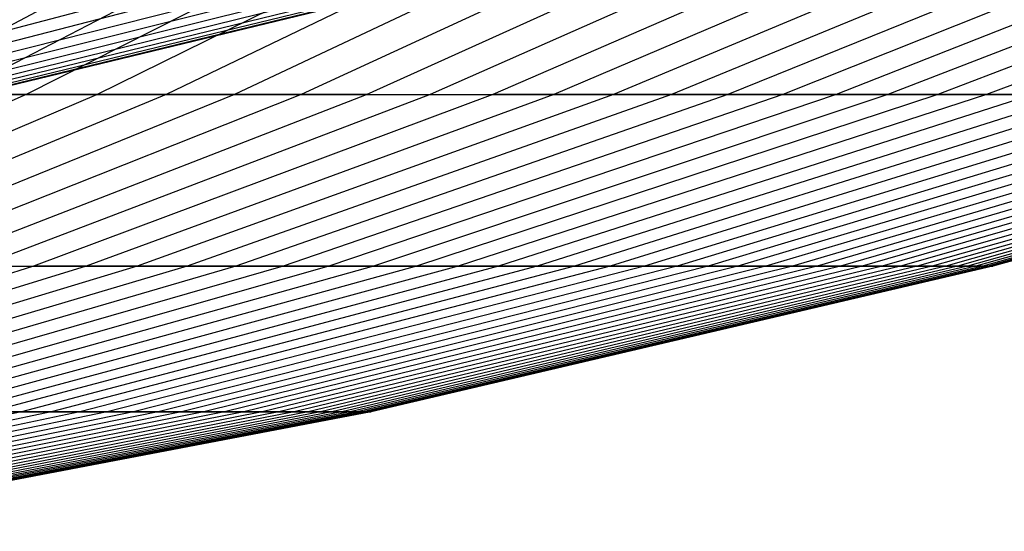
# Model space of a CAD drawing. Extents: x -125 to 125, y -143 to 0.
# Tile 84 of 241: x 11 to 15, y -142 to -140. Entities that reach past the tile are written whole.
import ezdxf

# ---------------------------------------------------------------- set-up
doc = ezdxf.new("R2010")
doc.units = 0
doc.header["$LTSCALE"] = 25.4
doc.layers.get('0').update_dxf_attribs({"linetype": 'CONTINUOUS'})

# ---------------------------------------------------------------- blocks, each defined once
blk = doc.blocks.new('NL2500026672_STL')
at = {"color": 0}
for p, q in [((11.9993, -139.5387, 15.6663), (10.5459, -140.3154, 13.7687)), ((11.9993, -139.5387, 15.6663), (10.5459, -140.3154, 13.7687)), ((12.3269, -139.5387, -15.4098), (10.8338, -140.3154, -13.5433)), ((12.3269, -139.5387, -15.4098), (10.8338, -140.3154, -13.5433)), ((12.6491, -139.5387, 15.1465), (11.1169, -140.3154, 13.3118)), ((12.6491, -139.5387, 15.1465), (11.1169, -140.3154, 13.3118)), ((11.3951, -140.3154, -13.0745), (12.9656, -139.5387, -14.8765)), ((11.3951, -140.3154, -13.0745), (12.9656, -139.5387, -14.8765)), ((13.2764, -139.5387, 14.5998), (11.6682, -140.3154, 12.8314)), ((13.2764, -139.5387, 14.5998), (11.6682, -140.3154, 12.8314)), ((13.5812, -139.5387, -14.3166), (11.9362, -140.3154, -12.5825)), ((13.5812, -139.5387, -14.3166), (11.9362, -140.3154, -12.5825)), ((13.88, -139.5387, 14.0271), (12.1988, -140.3154, 12.3281)), ((13.88, -139.5387, 14.0271), (12.1988, -140.3154, 12.3281)), ((12.456, -140.3154, -12.0681), (14.1727, -139.5387, -13.7314)), ((12.456, -140.3154, -12.0681), (14.1727, -139.5387, -13.7314)), ((14.459, -139.5387, 13.4295), (12.7076, -140.3154, 11.8028)), ((14.459, -139.5387, 13.4295), (12.7076, -140.3154, 11.8028)), ((14.7389, -139.5387, -13.1217), (12.9537, -140.3154, -11.5323)), ((14.7389, -139.5387, -13.1217), (12.9537, -140.3154, -11.5323)), ((15.0123, -139.5387, 12.808), (13.1939, -140.3154, 11.2566)), ((15.0123, -139.5387, 12.808), (13.1939, -140.3154, 11.2566)), ((15.279, -139.5387, -12.4887), (13.4283, -140.3154, -10.976)), ((15.279, -139.5387, -12.4887), (13.4283, -140.3154, -10.976)), ((15.5389, -139.5387, 12.1638), (13.6567, -140.3154, 10.6904)), ((15.5389, -139.5387, 12.1638), (13.6567, -140.3154, 10.6904)), ((15.7919, -139.5387, -11.8335), (13.8791, -140.3154, -10.4001)), ((15.7919, -139.5387, -11.8335), (13.8791, -140.3154, -10.4001)), ((16.0379, -139.5387, 11.4979), (14.0953, -140.3154, 10.1052)), ((16.0379, -139.5387, 11.4979), (14.0953, -140.3154, 10.1052)), ((16.2767, -139.5387, -11.1572), (14.3052, -140.3154, -9.8058)), ((16.2767, -139.5387, -11.1572), (14.3052, -140.3154, -9.8058)), ((16.5083, -139.5387, 10.8116), (14.5087, -140.3154, 9.502)), ((16.5083, -139.5387, 10.8116), (14.5087, -140.3154, 9.502)), ((16.7326, -139.5387, -10.4611), (14.7058, -140.3154, -9.194)), ((16.7326, -139.5387, -10.4611), (14.7058, -140.3154, -9.194)), ((16.9494, -139.5387, 10.106), (14.8964, -140.3154, 8.8819)), ((16.9494, -139.5387, 10.106), (14.8964, -140.3154, 8.8819)), ((9.1284, -140.5635, -3.7811), (11.3683, -139.9757, -4.7089)), ((9.1284, -140.5635, -3.7811), (11.3683, -139.9757, -4.7089)), ((9.1284, -140.5635, 3.7811), (11.3683, -139.9757, 4.7089)), ((9.1284, -140.5635, 3.7811), (11.3683, -139.9757, 4.7089)), ((9.2847, -140.5635, -3.3793), (11.5629, -139.9757, -4.2085)), ((9.2847, -140.5635, -3.3793), (11.5629, -139.9757, -4.2085)), ((9.2847, -140.5635, 3.3793), (11.5629, -139.9757, 4.2085)), ((9.2847, -140.5635, 3.3793), (11.5629, -139.9757, 4.2085)), ((9.4232, -140.5635, -2.9711), (11.7354, -139.9757, -3.7002)), ((9.4232, -140.5635, -2.9711), (11.7354, -139.9757, -3.7002)), ((9.4232, -140.5635, 2.9711), (11.7354, -139.9757, 3.7002)), ((9.4232, -140.5635, 2.9711), (11.7354, -139.9757, 3.7002)), ((9.5439, -140.5635, -2.5573), (11.8857, -139.9757, -3.1848)), ((9.5439, -140.5635, -2.5573), (11.8857, -139.9757, -3.1848)), ((9.5439, -140.5635, 2.5573), (11.8857, -139.9757, 3.1848)), ((9.5439, -140.5635, 2.5573), (11.8857, -139.9757, 3.1848)), ((9.6463, -140.5635, -2.1385), (12.0133, -139.9757, -2.6633)), ((9.6463, -140.5635, -2.1385), (12.0133, -139.9757, -2.6633)), ((9.6463, -140.5635, 2.1385), (12.0133, -139.9757, 2.6633)), ((9.6463, -140.5635, 2.1385), (12.0133, -139.9757, 2.6633)), ((9.7304, -140.5635, -1.7157), (12.118, -139.9757, -2.1367)), ((9.7304, -140.5635, -1.7157), (12.118, -139.9757, -2.1367)), ((9.7304, -140.5635, 1.7157), (12.118, -139.9757, 2.1367)), ((9.7304, -140.5635, 1.7157), (12.118, -139.9757, 2.1367)), ((9.796, -140.5635, -1.2897), (12.1997, -139.9757, -1.6061)), ((9.796, -140.5635, -1.2897), (12.1997, -139.9757, -1.6061)), ((9.796, -140.5635, 1.2897), (12.1997, -139.9757, 1.6061)), ((9.796, -140.5635, 1.2897), (12.1997, -139.9757, 1.6061)), ((9.8429, -140.5635, -0.8611), (12.2581, -139.9757, -1.0724)), ((9.8429, -140.5635, -0.8611), (12.2581, -139.9757, -1.0724)), ((9.8429, -140.5635, 0.8611), (12.2581, -139.9757, 1.0724)), ((9.8429, -140.5635, 0.8611), (12.2581, -139.9757, 1.0724)), ((9.8711, -140.5635, -0.431), (12.2932, -139.9757, -0.5367)), ((9.8711, -140.5635, -0.431), (12.2932, -139.9757, -0.5367)), ((9.8711, -140.5635, 0.431), (12.2932, -139.9757, 0.5367)), ((9.8711, -140.5635, 0.431), (12.2932, -139.9757, 0.5367)), ((9.8805, -140.5635), (12.3049, -139.9757)), ((9.8805, -140.5635), (12.3049, -139.9757)), ((11.1169, -140.3154, 13.3118), (9.5653, -140.9914, 11.4538)), ((11.1169, -140.3154, 13.3118), (9.5653, -140.9914, 11.4538)), ((9.8046, -140.9914, -11.2496), (11.3951, -140.3154, -13.0745)), ((9.8046, -140.9914, -11.2496), (11.3951, -140.3154, -13.0745)), ((11.6682, -140.3154, 12.8314), (10.0396, -140.9914, 11.0404)), ((11.6682, -140.3154, 12.8314), (10.0396, -140.9914, 11.0404)), ((11.9362, -140.3154, -12.5825), (10.2702, -140.9914, -10.8263)), ((11.9362, -140.3154, -12.5825), (10.2702, -140.9914, -10.8263)), ((12.1988, -140.3154, 12.3281), (10.4961, -140.9914, 10.6074)), ((12.1988, -140.3154, 12.3281), (10.4961, -140.9914, 10.6074)), ((10.5459, -140.3154, 13.7687), (11.1169, -140.3154, 13.3118)), ((10.5459, -140.3154, 13.7687), (11.1169, -140.3154, 13.3118)), ((10.7174, -140.9914, -10.3837), (12.456, -140.3154, -12.0681)), ((10.7174, -140.9914, -10.3837), (12.456, -140.3154, -12.0681)), ((11.3951, -140.3154, -13.0745), (10.8338, -140.3154, -13.5433)), ((11.3951, -140.3154, -13.0745), (10.8338, -140.3154, -13.5433)), ((12.7076, -140.3154, 11.8028), (10.934, -140.9914, 10.1555)), ((12.7076, -140.3154, 11.8028), (10.934, -140.9914, 10.1555)), ((11.1169, -140.3154, 13.3118), (11.6682, -140.3154, 12.8314)), ((11.1169, -140.3154, 13.3118), (11.6682, -140.3154, 12.8314)), ((12.9537, -140.3154, -11.5323), (11.1456, -140.9914, -9.9227)), ((12.9537, -140.3154, -11.5323), (11.1456, -140.9914, -9.9227)), ((13.1939, -140.3154, 11.2566), (11.3524, -140.9914, 9.6855)), ((13.1939, -140.3154, 11.2566), (11.3524, -140.9914, 9.6855)), ((11.9362, -140.3154, -12.5825), (11.3951, -140.3154, -13.0745)), ((11.9362, -140.3154, -12.5825), (11.3951, -140.3154, -13.0745)), ((13.4283, -140.3154, -10.976), (11.554, -140.9914, -9.444)), ((13.4283, -140.3154, -10.976), (11.554, -140.9914, -9.444)), ((11.6682, -140.3154, 12.8314), (12.1988, -140.3154, 12.3281)), ((11.6682, -140.3154, 12.8314), (12.1988, -140.3154, 12.3281)), ((13.6567, -140.3154, 10.6904), (11.7506, -140.9914, 9.1983)), ((13.6567, -140.3154, 10.6904), (11.7506, -140.9914, 9.1983)), ((12.456, -140.3154, -12.0681), (11.9362, -140.3154, -12.5825)), ((12.456, -140.3154, -12.0681), (11.9362, -140.3154, -12.5825)), ((13.8791, -140.3154, -10.4001), (11.9419, -140.9914, -8.9485)), ((13.8791, -140.3154, -10.4001), (11.9419, -140.9914, -8.9485)), ((14.0953, -140.3154, 10.1052), (12.1279, -140.9914, 8.6948)), ((14.0953, -140.3154, 10.1052), (12.1279, -140.9914, 8.6948)), ((12.1988, -140.3154, 12.3281), (12.7076, -140.3154, 11.8028)), ((12.1988, -140.3154, 12.3281), (12.7076, -140.3154, 11.8028)), ((14.3052, -140.3154, -9.8058), (12.3085, -140.9914, -8.4371)), ((14.3052, -140.3154, -9.8058), (12.3085, -140.9914, -8.4371)), ((12.456, -140.3154, -12.0681), (12.9537, -140.3154, -11.5323)), ((12.456, -140.3154, -12.0681), (12.9537, -140.3154, -11.5323)), ((14.5087, -140.3154, 9.502), (12.4837, -140.9914, 8.1758)), ((14.5087, -140.3154, 9.502), (12.4837, -140.9914, 8.1758)), ((14.7058, -140.3154, -9.194), (12.6533, -140.9914, -7.9108)), ((14.7058, -140.3154, -9.194), (12.6533, -140.9914, -7.9108)), ((12.7076, -140.3154, 11.8028), (13.1939, -140.3154, 11.2566)), ((12.7076, -140.3154, 11.8028), (13.1939, -140.3154, 11.2566)), ((14.8964, -140.3154, 8.8819), (12.8172, -140.9914, 7.6422)), ((14.8964, -140.3154, 8.8819), (12.8172, -140.9914, 7.6422)), ((13.4283, -140.3154, -10.976), (12.9537, -140.3154, -11.5323)), ((13.4283, -140.3154, -10.976), (12.9537, -140.3154, -11.5323)), ((15.0803, -140.3154, -8.5659), (12.9755, -140.9914, -7.3703)), ((15.0803, -140.3154, -8.5659), (12.9755, -140.9914, -7.3703)), ((15.2576, -140.3154, 8.2461), (13.128, -140.9914, 7.0951)), ((15.2576, -140.3154, 8.2461), (13.128, -140.9914, 7.0951)), ((13.1939, -140.3154, 11.2566), (13.6567, -140.3154, 10.6904)), ((13.1939, -140.3154, 11.2566), (13.6567, -140.3154, 10.6904)), ((15.428, -140.3154, -7.9225), (13.2747, -140.9914, -6.8168)), ((15.428, -140.3154, -7.9225), (13.2747, -140.9914, -6.8168)), ((15.5916, -140.3154, 7.5955), (13.4154, -140.9914, 6.5354)), ((15.5916, -140.3154, 7.5955), (13.4154, -140.9914, 6.5354)), ((13.8791, -140.3154, -10.4001), (13.4283, -140.3154, -10.976)), ((13.8791, -140.3154, -10.4001), (13.4283, -140.3154, -10.976)), ((15.7483, -140.3154, -7.2651), (13.5502, -140.9914, -6.2511)), ((15.7483, -140.3154, -7.2651), (13.5502, -140.9914, -6.2511)), ((13.6567, -140.3154, 10.6904), (14.0953, -140.3154, 10.1052)), ((13.6567, -140.3154, 10.6904), (14.0953, -140.3154, 10.1052)), ((15.898, -140.3154, 6.9315), (13.679, -140.9914, 5.964)), ((15.898, -140.3154, 6.9315), (13.679, -140.9914, 5.964)), ((16.0406, -140.3154, -6.5948), (13.8017, -140.9914, -5.6743)), ((16.0406, -140.3154, -6.5948), (13.8017, -140.9914, -5.6743)), ((14.3052, -140.3154, -9.8058), (13.8791, -140.3154, -10.4001)), ((14.3052, -140.3154, -9.8058), (13.8791, -140.3154, -10.4001)), ((16.1761, -140.3154, 6.2551), (13.9183, -140.9914, 5.382)), ((16.1761, -140.3154, 6.2551), (13.9183, -140.9914, 5.382)), ((16.3043, -140.3154, -5.9127), (14.0287, -140.9914, -5.0874)), ((16.3043, -140.3154, -5.9127), (14.0287, -140.9914, -5.0874)), ((14.0953, -140.3154, 10.1052), (14.5087, -140.3154, 9.502)), ((14.0953, -140.3154, 10.1052), (14.5087, -140.3154, 9.502)), ((16.4254, -140.3154, 5.5676), (14.1328, -140.9914, 4.7905)), ((16.4254, -140.3154, 5.5676), (14.1328, -140.9914, 4.7905)), ((16.5391, -140.3154, -5.2201), (14.2307, -140.9914, -4.4915)), ((16.5391, -140.3154, -5.2201), (14.2307, -140.9914, -4.4915)), ((14.7058, -140.3154, -9.194), (14.3052, -140.3154, -9.8058)), ((14.7058, -140.3154, -9.194), (14.3052, -140.3154, -9.8058)), ((16.6455, -140.3154, 4.8702), (14.3222, -140.9914, 4.1905)), ((16.6455, -140.3154, 4.8702), (14.3222, -140.9914, 4.1905)), ((16.7445, -140.3154, -4.5182), (14.4073, -140.9914, -3.8876)), ((16.7445, -140.3154, -4.5182), (14.4073, -140.9914, -3.8876)), ((16.836, -140.3154, 4.1642), (14.4861, -140.9914, 3.583)), ((16.836, -140.3154, 4.1642), (14.4861, -140.9914, 3.583)), ((14.5087, -140.3154, 9.502), (14.8964, -140.3154, 8.8819)), ((14.5087, -140.3154, 9.502), (14.8964, -140.3154, 8.8819)), ((16.9201, -140.3154, -3.8083), (14.5584, -140.9914, -3.2768)), ((16.9201, -140.3154, -3.8083), (14.5584, -140.9914, -3.2768)), ((16.9966, -140.3154, 3.4507), (14.6243, -140.9914, 2.9691)), ((16.9966, -140.3154, 3.4507), (14.6243, -140.9914, 2.9691)), ((17.0656, -140.3154, -3.0916), (14.6836, -140.9914, -2.6601)), ((17.0656, -140.3154, -3.0916), (14.6836, -140.9914, -2.6601)), ((15.0803, -140.3154, -8.5659), (14.7058, -140.3154, -9.194)), ((15.0803, -140.3154, -8.5659), (14.7058, -140.3154, -9.194)), ((17.1269, -140.3154, 2.7312), (14.7364, -140.9914, 2.35)), ((17.1269, -140.3154, 2.7312), (14.7364, -140.9914, 2.35)), ((17.1807, -140.3154, -2.3695), (14.7827, -140.9914, -2.0387)), ((17.1807, -140.3154, -2.3695), (14.7827, -140.9914, -2.0387)), ((17.2269, -140.3154, 2.0067), (14.8224, -140.9914, 1.7266)), ((17.2269, -140.3154, 2.0067), (14.8224, -140.9914, 1.7266)), ((17.2653, -140.3154, -1.6431), (14.8555, -140.9914, -1.4137)), ((17.2653, -140.3154, -1.6431), (14.8555, -140.9914, -1.4137)), ((17.2961, -140.3154, 1.2787), (14.882, -140.9914, 1.1002)), ((17.2961, -140.3154, 1.2787), (14.882, -140.9914, 1.1002)), ((14.8964, -140.3154, 8.8819), (15.2576, -140.3154, 8.2461)), ((14.8964, -140.3154, 8.8819), (15.2576, -140.3154, 8.2461)), ((17.3192, -140.3154, -0.9138), (14.9019, -140.9914, -0.7862)), ((17.3192, -140.3154, -0.9138), (14.9019, -140.9914, -0.7862)), ((17.3347, -140.3154, 0.5484), (14.9152, -140.9914, 0.4719)), ((17.3347, -140.3154, 0.5484), (14.9152, -140.9914, 0.4719)), ((17.3424, -140.3154, -0.1828), (14.9218, -140.9914, -0.1573)), ((17.3424, -140.3154, -0.1828), (14.9218, -140.9914, -0.1573)), ((11.1456, -140.9914, -9.9227), (9.3181, -141.5653, -8.2956)), ((11.1456, -140.9914, -9.9227), (9.3181, -141.5653, -8.2956)), ((11.3524, -140.9914, 9.6855), (9.4909, -141.5653, 8.0973)), ((11.3524, -140.9914, 9.6855), (9.4909, -141.5653, 8.0973)), ((11.554, -140.9914, -9.444), (9.6595, -141.5653, -7.8955)), ((11.554, -140.9914, -9.444), (9.6595, -141.5653, -7.8955)), ((11.7506, -140.9914, 9.1983), (9.8238, -141.5653, 7.69)), ((11.7506, -140.9914, 9.1983), (9.8238, -141.5653, 7.69)), ((11.9419, -140.9914, -8.9485), (9.9838, -141.5653, -7.4812)), ((11.9419, -140.9914, -8.9485), (9.9838, -141.5653, -7.4812)), ((12.1279, -140.9914, 8.6948), (10.1393, -141.5653, 7.2691)), ((12.1279, -140.9914, 8.6948), (10.1393, -141.5653, 7.2691)), ((12.3085, -140.9914, -8.4371), (10.2903, -141.5653, -7.0537)), ((12.3085, -140.9914, -8.4371), (10.2903, -141.5653, -7.0537)), ((12.4837, -140.9914, 8.1758), (10.4367, -141.5653, 6.8352)), ((12.4837, -140.9914, 8.1758), (10.4367, -141.5653, 6.8352)), ((12.6533, -140.9914, -7.9108), (10.5785, -141.5653, -6.6136)), ((12.6533, -140.9914, -7.9108), (10.5785, -141.5653, -6.6136)), ((12.8172, -140.9914, 7.6422), (10.7156, -141.5653, 6.3891)), ((12.8172, -140.9914, 7.6422), (10.7156, -141.5653, 6.3891)), ((10.7174, -140.9914, -10.3837), (11.1456, -140.9914, -9.9227)), ((10.7174, -140.9914, -10.3837), (11.1456, -140.9914, -9.9227)), ((12.9755, -140.9914, -7.3703), (10.8479, -141.5653, -6.1618)), ((12.9755, -140.9914, -7.3703), (10.8479, -141.5653, -6.1618)), ((10.934, -140.9914, 10.1555), (11.3524, -140.9914, 9.6855)), ((10.934, -140.9914, 10.1555), (11.3524, -140.9914, 9.6855)), ((13.128, -140.9914, 7.0951), (10.9754, -141.5653, 5.9317)), ((13.128, -140.9914, 7.0951), (10.9754, -141.5653, 5.9317)), ((13.2747, -140.9914, -6.8168), (11.098, -141.5653, -5.699)), ((13.2747, -140.9914, -6.8168), (11.098, -141.5653, -5.699)), ((11.554, -140.9914, -9.444), (11.1456, -140.9914, -9.9227)), ((11.554, -140.9914, -9.444), (11.1456, -140.9914, -9.9227)), ((13.4154, -140.9914, 6.5354), (11.2157, -141.5653, 5.4638)), ((13.4154, -140.9914, 6.5354), (11.2157, -141.5653, 5.4638)), ((13.5502, -140.9914, -6.2511), (11.3284, -141.5653, -5.2261)), ((13.5502, -140.9914, -6.2511), (11.3284, -141.5653, -5.2261)), ((11.3524, -140.9914, 9.6855), (11.7506, -140.9914, 9.1983)), ((11.3524, -140.9914, 9.6855), (11.7506, -140.9914, 9.1983)), ((13.679, -140.9914, 5.964), (11.436, -141.5653, 4.9861)), ((13.679, -140.9914, 5.964), (11.436, -141.5653, 4.9861)), ((13.8017, -140.9914, -5.6743), (11.5386, -141.5653, -4.7439)), ((13.8017, -140.9914, -5.6743), (11.5386, -141.5653, -4.7439)), ((11.9419, -140.9914, -8.9485), (11.554, -140.9914, -9.444)), ((11.9419, -140.9914, -8.9485), (11.554, -140.9914, -9.444)), ((13.9183, -140.9914, 5.382), (11.6361, -141.5653, 4.4995)), ((13.9183, -140.9914, 5.382), (11.6361, -141.5653, 4.4995)), ((14.0287, -140.9914, -5.0874), (11.7284, -141.5653, -4.2532)), ((14.0287, -140.9914, -5.0874), (11.7284, -141.5653, -4.2532)), ((11.7506, -140.9914, 9.1983), (12.1279, -140.9914, 8.6948)), ((11.7506, -140.9914, 9.1983), (12.1279, -140.9914, 8.6948)), ((14.1328, -140.9914, 4.7905), (11.8154, -141.5653, 4.005)), ((14.1328, -140.9914, 4.7905), (11.8154, -141.5653, 4.005)), ((14.2307, -140.9914, -4.4915), (11.8972, -141.5653, -3.755)), ((14.2307, -140.9914, -4.4915), (11.8972, -141.5653, -3.755)), ((12.3085, -140.9914, -8.4371), (11.9419, -140.9914, -8.9485)), ((12.3085, -140.9914, -8.4371), (11.9419, -140.9914, -8.9485)), ((14.3222, -140.9914, 4.1905), (11.9738, -141.5653, 3.5033)), ((14.3222, -140.9914, 4.1905), (11.9738, -141.5653, 3.5033)), ((14.4073, -140.9914, -3.8876), (12.045, -141.5653, -3.2501)), ((14.4073, -140.9914, -3.8876), (12.045, -141.5653, -3.2501)), ((14.4861, -140.9914, 3.583), (12.1108, -141.5653, 2.9955)), ((14.4861, -140.9914, 3.583), (12.1108, -141.5653, 2.9955)), ((12.1279, -140.9914, 8.6948), (12.4837, -140.9914, 8.1758)), ((12.1279, -140.9914, 8.6948), (12.4837, -140.9914, 8.1758)), ((14.5584, -140.9914, -3.2768), (12.1713, -141.5653, -2.7395)), ((14.5584, -140.9914, -3.2768), (12.1713, -141.5653, -2.7395)), ((14.6243, -140.9914, 2.9691), (12.2263, -141.5653, 2.4823)), ((14.6243, -140.9914, 2.9691), (12.2263, -141.5653, 2.4823)), ((14.6836, -140.9914, -2.6601), (12.2759, -141.5653, -2.2239)), ((14.6836, -140.9914, -2.6601), (12.2759, -141.5653, -2.2239)), ((12.6533, -140.9914, -7.9108), (12.3085, -140.9914, -8.4371)), ((12.6533, -140.9914, -7.9108), (12.3085, -140.9914, -8.4371)), ((14.7364, -140.9914, 2.35), (12.3201, -141.5653, 1.9646)), ((14.7364, -140.9914, 2.35), (12.3201, -141.5653, 1.9646)), ((14.7827, -140.9914, -2.0387), (12.3588, -141.5653, -1.7044)), ((14.7827, -140.9914, -2.0387), (12.3588, -141.5653, -1.7044)), ((14.8224, -140.9914, 1.7266), (12.392, -141.5653, 1.4435)), ((14.8224, -140.9914, 1.7266), (12.392, -141.5653, 1.4435)), ((14.8555, -140.9914, -1.4137), (12.4196, -141.5653, -1.1819)), ((14.8555, -140.9914, -1.4137), (12.4196, -141.5653, -1.1819)), ((14.882, -140.9914, 1.1002), (12.4418, -141.5653, 0.9198)), ((14.882, -140.9914, 1.1002), (12.4418, -141.5653, 0.9198)), ((14.9019, -140.9914, -0.7862), (12.4584, -141.5653, -0.6573)), ((14.9019, -140.9914, -0.7862), (12.4584, -141.5653, -0.6573)), ((14.9152, -140.9914, 0.4719), (12.4695, -141.5653, 0.3945)), ((14.9152, -140.9914, 0.4719), (12.4695, -141.5653, 0.3945)), ((14.9218, -140.9914, -0.1573), (12.4751, -141.5653, -0.1315)), ((14.9218, -140.9914, -0.1573), (12.4751, -141.5653, -0.1315)), ((12.4837, -140.9914, 8.1758), (12.8172, -140.9914, 7.6422)), ((12.4837, -140.9914, 8.1758), (12.8172, -140.9914, 7.6422)), ((12.9755, -140.9914, -7.3703), (12.6533, -140.9914, -7.9108)), ((12.9755, -140.9914, -7.3703), (12.6533, -140.9914, -7.9108)), ((12.8172, -140.9914, 7.6422), (13.128, -140.9914, 7.0951)), ((12.8172, -140.9914, 7.6422), (13.128, -140.9914, 7.0951)), ((13.2747, -140.9914, -6.8168), (12.9755, -140.9914, -7.3703)), ((13.2747, -140.9914, -6.8168), (12.9755, -140.9914, -7.3703)), ((13.128, -140.9914, 7.0951), (13.4154, -140.9914, 6.5354)), ((13.128, -140.9914, 7.0951), (13.4154, -140.9914, 6.5354)), ((13.5502, -140.9914, -6.2511), (13.2747, -140.9914, -6.8168)), ((13.5502, -140.9914, -6.2511), (13.2747, -140.9914, -6.8168)), ((13.4154, -140.9914, 6.5354), (13.679, -140.9914, 5.964)), ((13.4154, -140.9914, 6.5354), (13.679, -140.9914, 5.964)), ((13.8017, -140.9914, -5.6743), (13.5502, -140.9914, -6.2511)), ((13.8017, -140.9914, -5.6743), (13.5502, -140.9914, -6.2511)), ((13.679, -140.9914, 5.964), (13.9183, -140.9914, 5.382)), ((13.679, -140.9914, 5.964), (13.9183, -140.9914, 5.382)), ((14.0287, -140.9914, -5.0874), (13.8017, -140.9914, -5.6743)), ((14.0287, -140.9914, -5.0874), (13.8017, -140.9914, -5.6743)), ((13.9183, -140.9914, 5.382), (14.1328, -140.9914, 4.7905)), ((13.9183, -140.9914, 5.382), (14.1328, -140.9914, 4.7905)), ((14.2307, -140.9914, -4.4915), (14.0287, -140.9914, -5.0874)), ((14.2307, -140.9914, -4.4915), (14.0287, -140.9914, -5.0874)), ((14.1328, -140.9914, 4.7905), (14.3222, -140.9914, 4.1905)), ((14.1328, -140.9914, 4.7905), (14.3222, -140.9914, 4.1905)), ((14.4073, -140.9914, -3.8876), (14.2307, -140.9914, -4.4915)), ((14.4073, -140.9914, -3.8876), (14.2307, -140.9914, -4.4915)), ((14.3222, -140.9914, 4.1905), (14.4861, -140.9914, 3.583)), ((14.3222, -140.9914, 4.1905), (14.4861, -140.9914, 3.583)), ((14.5584, -140.9914, -3.2768), (14.4073, -140.9914, -3.8876)), ((14.5584, -140.9914, -3.2768), (14.4073, -140.9914, -3.8876)), ((14.4861, -140.9914, 3.583), (14.6243, -140.9914, 2.9691)), ((14.4861, -140.9914, 3.583), (14.6243, -140.9914, 2.9691)), ((14.6836, -140.9914, -2.6601), (14.5584, -140.9914, -3.2768)), ((14.6836, -140.9914, -2.6601), (14.5584, -140.9914, -3.2768)), ((14.6243, -140.9914, 2.9691), (14.7364, -140.9914, 2.35)), ((14.6243, -140.9914, 2.9691), (14.7364, -140.9914, 2.35)), ((14.7827, -140.9914, -2.0387), (14.6836, -140.9914, -2.6601)), ((14.7827, -140.9914, -2.0387), (14.6836, -140.9914, -2.6601)), ((14.7364, -140.9914, 2.35), (14.8224, -140.9914, 1.7266)), ((14.7364, -140.9914, 2.35), (14.8224, -140.9914, 1.7266)), ((14.8555, -140.9914, -1.4137), (14.7827, -140.9914, -2.0387)), ((14.8555, -140.9914, -1.4137), (14.7827, -140.9914, -2.0387)), ((14.8224, -140.9914, 1.7266), (14.882, -140.9914, 1.1002)), ((14.8224, -140.9914, 1.7266), (14.882, -140.9914, 1.1002)), ((14.9019, -140.9914, -0.7862), (14.8555, -140.9914, -1.4137)), ((14.9019, -140.9914, -0.7862), (14.8555, -140.9914, -1.4137)), ((14.882, -140.9914, 1.1002), (14.9152, -140.9914, 0.4719)), ((14.882, -140.9914, 1.1002), (14.9152, -140.9914, 0.4719)), ((14.9218, -140.9914, -0.1573), (14.9019, -140.9914, -0.7862)), ((14.9218, -140.9914, -0.1573), (14.9019, -140.9914, -0.7862)), ((14.9152, -140.9914, 0.4719), (14.9218, -140.9914, -0.1573)), ((14.9152, -140.9914, 0.4719), (14.9218, -140.9914, -0.1573)), ((11.098, -141.5653, -5.699), (8.9019, -142.0363, -4.5712)), ((11.098, -141.5653, -5.699), (8.9019, -142.0363, -4.5712)), ((11.2157, -141.5653, 5.4638), (8.9963, -142.0363, 4.3826)), ((11.2157, -141.5653, 5.4638), (8.9963, -142.0363, 4.3826)), ((11.3284, -141.5653, -5.2261), (9.0867, -142.0363, -4.1919)), ((11.3284, -141.5653, -5.2261), (9.0867, -142.0363, -4.1919)), ((11.436, -141.5653, 4.9861), (9.173, -142.0363, 3.9994)), ((11.436, -141.5653, 4.9861), (9.173, -142.0363, 3.9994)), ((11.5386, -141.5653, -4.7439), (9.2553, -142.0363, -3.8051)), ((11.5386, -141.5653, -4.7439), (9.2553, -142.0363, -3.8051)), ((11.6361, -141.5653, 4.4995), (9.3335, -142.0363, 3.6091)), ((11.6361, -141.5653, 4.4995), (9.3335, -142.0363, 3.6091)), ((11.7284, -141.5653, -4.2532), (9.4075, -142.0363, -3.4116)), ((11.7284, -141.5653, -4.2532), (9.4075, -142.0363, -3.4116)), ((11.8154, -141.5653, 4.005), (9.4773, -142.0363, 3.2125)), ((11.8154, -141.5653, 4.005), (9.4773, -142.0363, 3.2125)), ((11.8972, -141.5653, -3.755), (9.5429, -142.0363, -3.0119)), ((11.8972, -141.5653, -3.755), (9.5429, -142.0363, -3.0119)), ((11.9738, -141.5653, 3.5033), (9.6043, -142.0363, 2.8101)), ((11.9738, -141.5653, 3.5033), (9.6043, -142.0363, 2.8101)), ((12.045, -141.5653, -3.2501), (9.6614, -142.0363, -2.607)), ((12.045, -141.5653, -3.2501), (9.6614, -142.0363, -2.607)), ((12.1108, -141.5653, 2.9955), (9.7142, -142.0363, 2.4027)), ((12.1108, -141.5653, 2.9955), (9.7142, -142.0363, 2.4027)), ((12.1713, -141.5653, -2.7395), (9.7627, -142.0363, -2.1974)), ((12.1713, -141.5653, -2.7395), (9.7627, -142.0363, -2.1974)), ((12.2263, -141.5653, 2.4823), (9.8069, -142.0363, 1.991)), ((12.2263, -141.5653, 2.4823), (9.8069, -142.0363, 1.991)), ((12.2759, -141.5653, -2.2239), (9.8467, -142.0363, -1.7838)), ((12.2759, -141.5653, -2.2239), (9.8467, -142.0363, -1.7838)), ((12.3201, -141.5653, 1.9646), (9.8821, -142.0363, 1.5759)), ((12.3201, -141.5653, 1.9646), (9.8821, -142.0363, 1.5759)), ((12.3588, -141.5653, -1.7044), (9.9131, -142.0363, -1.3672)), ((12.3588, -141.5653, -1.7044), (9.9131, -142.0363, -1.3672)), ((12.392, -141.5653, 1.4435), (9.9398, -142.0363, 1.1579)), ((12.392, -141.5653, 1.4435), (9.9398, -142.0363, 1.1579)), ((12.4196, -141.5653, -1.1819), (9.962, -142.0363, -0.948)), ((12.4196, -141.5653, -1.1819), (9.962, -142.0363, -0.948)), ((12.4418, -141.5653, 0.9198), (9.9797, -142.0363, 0.7378)), ((12.4418, -141.5653, 0.9198), (9.9797, -142.0363, 0.7378)), ((12.4584, -141.5653, -0.6573), (9.9931, -142.0363, -0.5272)), ((12.4584, -141.5653, -0.6573), (9.9931, -142.0363, -0.5272)), ((12.4695, -141.5653, 0.3945), (10.002, -142.0363, 0.3164)), ((12.4695, -141.5653, 0.3945), (10.002, -142.0363, 0.3164)), ((12.4751, -141.5653, -0.1315), (10.0064, -142.0363, -0.1055)), ((12.4751, -141.5653, -0.1315), (10.0064, -142.0363, -0.1055)), ((11.098, -141.5653, -5.699), (10.8479, -141.5653, -6.1618)), ((11.098, -141.5653, -5.699), (10.8479, -141.5653, -6.1618)), ((10.9754, -141.5653, 5.9317), (11.2157, -141.5653, 5.4638)), ((10.9754, -141.5653, 5.9317), (11.2157, -141.5653, 5.4638)), ((11.3284, -141.5653, -5.2261), (11.098, -141.5653, -5.699)), ((11.3284, -141.5653, -5.2261), (11.098, -141.5653, -5.699)), ((11.2157, -141.5653, 5.4638), (11.436, -141.5653, 4.9861)), ((11.2157, -141.5653, 5.4638), (11.436, -141.5653, 4.9861)), ((11.5386, -141.5653, -4.7439), (11.3284, -141.5653, -5.2261)), ((11.5386, -141.5653, -4.7439), (11.3284, -141.5653, -5.2261)), ((11.436, -141.5653, 4.9861), (11.6361, -141.5653, 4.4995)), ((11.436, -141.5653, 4.9861), (11.6361, -141.5653, 4.4995)), ((11.7284, -141.5653, -4.2532), (11.5386, -141.5653, -4.7439)), ((11.7284, -141.5653, -4.2532), (11.5386, -141.5653, -4.7439)), ((11.6361, -141.5653, 4.4995), (11.8154, -141.5653, 4.005)), ((11.6361, -141.5653, 4.4995), (11.8154, -141.5653, 4.005)), ((11.8972, -141.5653, -3.755), (11.7284, -141.5653, -4.2532)), ((11.8972, -141.5653, -3.755), (11.7284, -141.5653, -4.2532)), ((11.8154, -141.5653, 4.005), (11.9738, -141.5653, 3.5033)), ((11.8154, -141.5653, 4.005), (11.9738, -141.5653, 3.5033)), ((12.045, -141.5653, -3.2501), (11.8972, -141.5653, -3.755)), ((12.045, -141.5653, -3.2501), (11.8972, -141.5653, -3.755)), ((11.9738, -141.5653, 3.5033), (12.1108, -141.5653, 2.9955)), ((11.9738, -141.5653, 3.5033), (12.1108, -141.5653, 2.9955)), ((12.1713, -141.5653, -2.7395), (12.045, -141.5653, -3.2501)), ((12.1713, -141.5653, -2.7395), (12.045, -141.5653, -3.2501)), ((12.1108, -141.5653, 2.9955), (12.2263, -141.5653, 2.4823)), ((12.1108, -141.5653, 2.9955), (12.2263, -141.5653, 2.4823)), ((12.2759, -141.5653, -2.2239), (12.1713, -141.5653, -2.7395)), ((12.2759, -141.5653, -2.2239), (12.1713, -141.5653, -2.7395)), ((12.2263, -141.5653, 2.4823), (12.3201, -141.5653, 1.9646)), ((12.2263, -141.5653, 2.4823), (12.3201, -141.5653, 1.9646)), ((12.3588, -141.5653, -1.7044), (12.2759, -141.5653, -2.2239)), ((12.3588, -141.5653, -1.7044), (12.2759, -141.5653, -2.2239)), ((12.3201, -141.5653, 1.9646), (12.392, -141.5653, 1.4435)), ((12.3201, -141.5653, 1.9646), (12.392, -141.5653, 1.4435)), ((12.4196, -141.5653, -1.1819), (12.3588, -141.5653, -1.7044)), ((12.4196, -141.5653, -1.1819), (12.3588, -141.5653, -1.7044)), ((12.392, -141.5653, 1.4435), (12.4418, -141.5653, 0.9198)), ((12.392, -141.5653, 1.4435), (12.4418, -141.5653, 0.9198)), ((12.4584, -141.5653, -0.6573), (12.4196, -141.5653, -1.1819)), ((12.4584, -141.5653, -0.6573), (12.4196, -141.5653, -1.1819)), ((12.4418, -141.5653, 0.9198), (12.4695, -141.5653, 0.3945)), ((12.4418, -141.5653, 0.9198), (12.4695, -141.5653, 0.3945)), ((12.4751, -141.5653, -0.1315), (12.4584, -141.5653, -0.6573)), ((12.4751, -141.5653, -0.1315), (12.4584, -141.5653, -0.6573)), ((12.4695, -141.5653, 0.3945), (12.4751, -141.5653, -0.1315)), ((12.4695, -141.5653, 0.3945), (12.4751, -141.5653, -0.1315))]:
    blk.add_line(p, q, dxfattribs=at)

msp = doc.modelspace()

# ---------------------------------------------------------------- block references
at = {"color": 253}
msp.add_blockref('NL2500026672_STL', (0, 0), dxfattribs=at)

doc.saveas('drawing.dxf')
